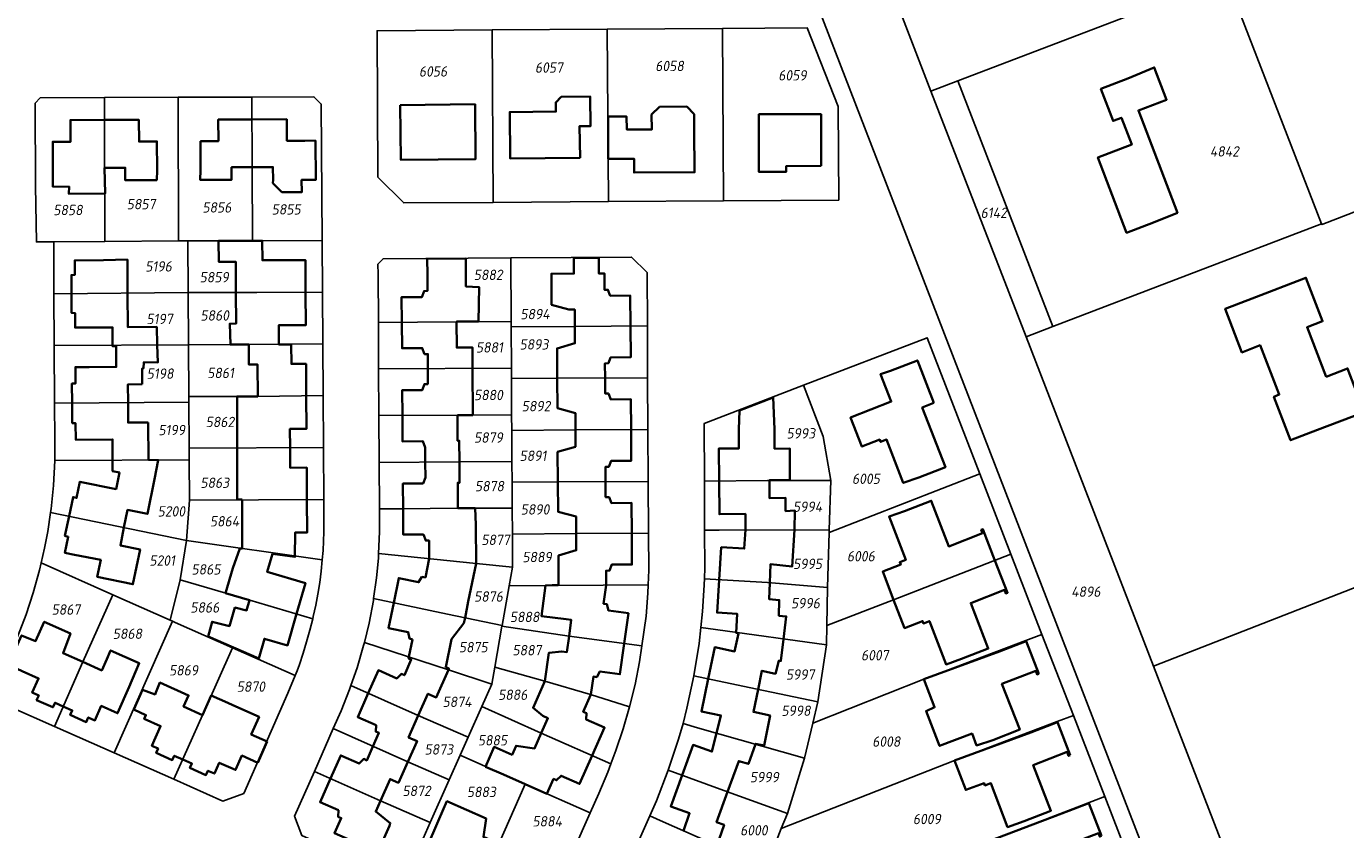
# Model space of a CAD drawing. Extents: x 177930 to 190767, y 381068 to 392034.
# Tile 248 of 256: x 184577 to 184806, y 386471 to 386611. Entities that reach past the tile are written whole.
import ezdxf
from ezdxf.enums import TextEntityAlignment as Align

# ---------------------------------------------------------------- set-up
doc = ezdxf.new("R2010")
doc.units = 0
for name, color, linetype, lineweight in [('B-XX-KG-GRENS_PERCEEL-GV', 150, 'Continuous', 25), ('B-XX-KG-GRENS_PERCEEL-S', 150, 'Continuous', 25), ('B-XX-OG-BEBOUWING-G', 7, 'Continuous', 35)]:
    doc.layers.add(name, color=color, linetype=linetype, lineweight=lineweight)
doc.styles.add('NLCS-ISO', font='NLCS-ISO.ttf', dxfattribs={"height": 1.8})

# ---------------------------------------------------------------- blocks, each defined once
blk = doc.blocks.new('SKG-PERCEELNUMMER-SO')
at = {"layer": 'DefPoints'}
blk.add_point((0, 0), dxfattribs=at)
at = {"style": 'NLCS-ISO', "oblique": 10, "flags": 1}
blk.add_attdef('GEMEENTECODE', text='', height=1.8, dxfattribs=at).set_placement((-0.5, 2.55), align=Align.MIDDLE_RIGHT)
blk.add_attdef('SECTIE', text='', height=1.8, dxfattribs=at).set_placement((0.5, 2.5), align=Align.MIDDLE_LEFT)
at = {"style": 'NLCS-ISO', "oblique": 10}
blk.add_attdef('PERCEELNUMMER', text='', height=1.8, dxfattribs=at).set_placement((0, 0), align=Align.MIDDLE_CENTER)

msp = doc.modelspace()

# ---------------------------------------------------------------- linework, layer by layer
at = {"layer": 'B-XX-KG-GRENS_PERCEEL-GV'}
for points in [[(184865.277, 386535.751), (184865.32, 386535.641), (184975.152, 386578.486), (184931.153, 386691.862), (184728.511, 386612.805), (184733.741, 386599.289), (184738.402, 386601.069), (184785.113, 386618.905), (184801.615, 386576.22), (184801.661, 386576.102), (184801.835, 386576.17), (184829.487, 386586.897), (184831.192, 386582.793), (184844.855, 386588.1)], [(184733.741, 386599.289), (184728.511, 386612.805), (184726.212, 386618.745), (184712.522, 386618.097), (184799.646, 386392.743), (184803.775, 386382.069), (184817.328, 386383.28), (184817.163, 386383.706), (184814.208, 386391.343), (184772.397, 386499.393), (184750.259, 386556.604)], [(184801.615, 386576.22), (184785.113, 386618.905), (184738.402, 386601.069), (184754.906, 386558.38)], [(184637.636, 386584.317), (184637.492, 386609.777), (184657.492, 386609.909), (184677.491, 386610.041), (184697.511, 386610.173), (184712.247, 386610.27), (184717.591, 386596.597), (184717.72, 386580.351), (184697.681, 386580.223), (184677.701, 386580.095), (184657.692, 386579.966), (184642.142, 386579.867)], [(184657.692, 386579.966), (184657.492, 386609.909), (184637.492, 386609.777), (184637.636, 386584.317), (184642.142, 386579.867)], [(184677.491, 386610.041), (184657.492, 386609.909), (184657.692, 386579.966), (184677.701, 386580.095)], [(184697.511, 386610.173), (184677.491, 386610.041), (184677.701, 386580.095), (184697.681, 386580.223)], [(184697.511, 386610.173), (184697.681, 386580.223), (184717.72, 386580.351), (184717.591, 386596.597), (184712.247, 386610.27)], [(184754.906, 386558.38), (184738.402, 386601.069), (184733.741, 386599.289), (184750.259, 386556.604)], [(184590.191, 386573.165), (184590.12, 386598.165), (184578.967, 386598.124), (184578.091, 386597.171), (184578.156, 386582.748), (184578.32, 386573.077), (184581.31, 386573.099)], [(184602.945, 386598.213), (184590.12, 386598.165), (184590.191, 386573.165), (184602.999, 386573.26)], [(184604.62, 386573.272), (184615.849, 386573.293), (184615.822, 386586.068), (184615.759, 386598.261), (184602.945, 386598.213), (184602.999, 386573.26)], [(184615.759, 386598.261), (184615.822, 386586.068), (184615.849, 386573.293), (184627.951, 386573.315), (184627.803, 386597.045), (184626.518, 386598.301)], [(184865.277, 386535.751), (184844.855, 386588.1), (184831.192, 386582.793), (184829.487, 386586.897), (184801.835, 386576.17), (184801.661, 386576.102), (184801.615, 386576.22), (184754.906, 386558.38), (184750.259, 386556.604), (184772.397, 386499.393), (184865.32, 386535.641)], [(184990.174, 386539.776), (184975.152, 386578.486), (184865.32, 386535.641), (184772.397, 386499.393), (184814.208, 386391.343), (185017.004, 386470.456)], [(184604.62, 386573.272), (184602.999, 386573.26), (184590.191, 386573.165), (184581.31, 386573.099), (184581.357, 386564.097), (184604.674, 386564.274)], [(184604.674, 386564.274), (184616.619, 386564.273), (184628.007, 386564.357), (184627.951, 386573.315), (184615.849, 386573.293), (184604.62, 386573.272)], [(184637.666, 386567.458), (184637.72, 386559.084), (184651.311, 386559.185), (184660.776, 386559.235), (184660.714, 386570.32), (184638.556, 386570.174), (184637.655, 386569.208)], [(184660.714, 386570.32), (184660.776, 386559.235), (184660.784, 386558.331), (184671.86, 386558.395), (184684.456, 386558.502), (184684.399, 386567.787), (184681.714, 386570.458)], [(184581.404, 386555.097), (184604.728, 386555.237), (184604.674, 386564.274), (184581.357, 386564.097)], [(184628.007, 386564.357), (184616.619, 386564.273), (184604.674, 386564.274), (184604.728, 386555.237), (184614.187, 386555.262), (184628.063, 386555.365)], [(184637.72, 386559.084), (184637.772, 386551.019), (184660.828, 386551.134), (184660.784, 386558.331), (184660.776, 386559.235), (184651.311, 386559.185)], [(184660.828, 386551.134), (184660.838, 386549.342), (184668.814, 386549.409), (184684.512, 386549.474), (184684.456, 386558.502), (184671.86, 386558.395), (184660.784, 386558.331)], [(184581.404, 386555.097), (184581.457, 386545.079), (184604.788, 386545.24), (184604.782, 386546.232), (184604.728, 386555.237)], [(184604.728, 386555.237), (184604.782, 386546.232), (184616.756, 386546.258), (184628.119, 386546.384), (184628.063, 386555.365), (184614.187, 386555.262)], [(184716.04, 386522.613), (184742.227, 386532.778), (184733.049, 386556.45), (184711.61, 386548.192), (184715.033, 386539.306), (184716.355, 386531.656), (184716.052, 386523.063)], [(184660.838, 386549.342), (184660.828, 386551.134), (184637.772, 386551.019), (184637.824, 386542.905), (184651.444, 386542.982), (184660.88, 386543.041)], [(184660.88, 386543.041), (184660.895, 386540.329), (184671.96, 386540.423), (184684.568, 386540.505), (184684.512, 386549.474), (184668.814, 386549.409), (184660.838, 386549.342)], [(184694.366, 386531.534), (184705.354, 386531.616), (184716.355, 386531.656), (184715.033, 386539.306), (184711.61, 386548.192), (184694.318, 386541.539)], [(184628.119, 386546.384), (184616.756, 386546.258), (184604.782, 386546.232), (184604.788, 386545.24), (184604.836, 386537.233), (184628.175, 386537.368)], [(184581.51, 386535.135), (184604.848, 386535.223), (184604.836, 386537.233), (184604.788, 386545.24), (184581.457, 386545.079), (184581.49, 386538.814)], [(184637.824, 386542.905), (184637.876, 386534.776), (184651.8, 386534.903), (184660.93, 386534.945), (184660.895, 386540.329), (184660.88, 386543.041), (184651.444, 386542.982)], [(184684.624, 386531.47), (184684.568, 386540.505), (184671.96, 386540.423), (184660.895, 386540.329), (184660.93, 386534.945), (184660.958, 386531.338), (184668.911, 386531.417)], [(184604.89, 386528.235), (184616.868, 386528.287), (184628.231, 386528.369), (184628.175, 386537.368), (184604.836, 386537.233), (184604.848, 386535.223)], [(184581.51, 386535.135), (184581.267, 386530.745), (184580.871, 386526.724), (184580.781, 386526.108), (184604.366, 386521.195), (184604.89, 386528.235), (184604.848, 386535.223)], [(184637.876, 386534.776), (184637.928, 386526.721), (184641.936, 386526.73), (184651.553, 386526.808), (184660.987, 386526.824), (184660.958, 386531.338), (184660.93, 386534.945), (184651.8, 386534.903)], [(184716.04, 386522.613), (184715.779, 386513.047), (184715.657, 386506.476), (184727.256, 386510.891), (184747.626, 386518.847), (184742.227, 386532.778)], [(184660.958, 386531.338), (184660.987, 386526.824), (184661.024, 386522.332), (184672.081, 386522.456), (184684.68, 386522.495), (184684.624, 386531.47), (184668.911, 386531.417)], [(184716.355, 386531.656), (184705.354, 386531.616), (184694.366, 386531.534), (184694.406, 386523.037), (184696.926, 386523.04), (184716.052, 386523.063)], [(184604.89, 386528.235), (184604.366, 386521.195), (184627.981, 386517.876), (184628.112, 386519.489), (184628.207, 386521.105), (184628.266, 386522.722), (184628.231, 386528.369), (184616.868, 386528.287)], [(184604.366, 386521.195), (184580.781, 386526.108), (184580.295, 386522.772), (184579.713, 386519.879), (184579.132, 386517.31), (184591.558, 386511.807), (184601.532, 386507.389), (184603.264, 386514.359)], [(184637.928, 386526.721), (184637.924, 386522.738), (184637.754, 386518.952), (184654.721, 386517.239), (184661.051, 386516.571), (184661.024, 386522.332), (184660.987, 386526.824), (184651.553, 386526.808), (184641.936, 386526.73)], [(184716.052, 386523.063), (184696.926, 386523.04), (184694.406, 386523.037), (184694.437, 386516.527), (184694.367, 386514.57), (184705.355, 386513.897), (184715.779, 386513.047), (184716.04, 386522.613)], [(184626.321, 386507.626), (184626.411, 386508.013), (184626.848, 386509.961), (184627.221, 386511.923), (184627.527, 386513.897), (184627.767, 386515.879), (184627.981, 386517.876), (184604.366, 386521.195), (184603.264, 386514.359), (184615.369, 386510.825)], [(184661.024, 386522.332), (184661.051, 386516.571), (184660.464, 386513.327), (184668.937, 386513.412), (184684.613, 386513.53), (184684.72, 386516.08), (184684.68, 386522.495), (184672.081, 386522.456)], [(184637.736, 386518.173), (184637.393, 386514.756), (184636.902, 386511.123), (184649.723, 386508.44), (184659.228, 386506.462), (184660.464, 386513.327), (184661.051, 386516.571), (184654.721, 386517.239), (184637.754, 386518.952), (184637.745, 386518.741)], [(184715.593, 386503.067), (184714.072, 386493.205), (184713.199, 386489.466), (184732.515, 386497.141), (184750.222, 386503.843), (184753.027, 386504.913), (184747.626, 386518.847), (184727.256, 386510.891), (184715.657, 386506.476)], [(184581.425, 386488.929), (184586.348, 386500.128), (184591.558, 386511.807), (184579.132, 386517.31), (184578.818, 386516.088), (184577.728, 386512.121), (184576.504, 386508.342), (184575.447, 386505.527), (184574.319, 386502.74), (184573.12, 386499.983), (184571.851, 386497.257), (184573.85, 386492.288)], [(184623.993, 386499.671), (184624.654, 386501.636), (184625.263, 386503.617), (184625.819, 386505.615), (184626.321, 386507.626), (184615.369, 386510.825), (184603.264, 386514.359), (184601.532, 386507.389), (184601.96, 386507.194), (184602.417, 386506.991), (184612.373, 386502.568), (184623.277, 386497.737), (184623.595, 386498.576)], [(184660.464, 386513.327), (184659.228, 386506.462), (184659.2, 386506.307), (184670.869, 386504.627), (184683.509, 386502.938), (184684.244, 386508.078), (184684.552, 386512.075), (184684.613, 386513.53), (184668.937, 386513.412)], [(184715.779, 386513.047), (184705.355, 386513.897), (184694.367, 386514.57), (184694.294, 386512.515), (184694.049, 386508.91), (184693.766, 386506.093), (184696.322, 386505.739), (184715.593, 386503.067), (184715.657, 386506.476)], [(184591.79, 386484.334), (184601.96, 386507.194), (184601.532, 386507.389), (184591.558, 386511.807), (184586.348, 386500.128), (184581.425, 386488.929)], [(184657.939, 386499.222), (184659.2, 386506.307), (184659.228, 386506.462), (184649.723, 386508.44), (184636.902, 386511.123), (184636.856, 386510.78), (184636.102, 386506.845), (184635.29, 386503.487), (184649.886, 386498.776), (184657.41, 386496.249)], [(184612.373, 386502.568), (184602.417, 386506.991), (184601.96, 386507.194), (184591.79, 386484.334), (184602.186, 386479.733), (184607.173, 386490.89)], [(184683.509, 386502.938), (184670.869, 386504.627), (184659.2, 386506.307), (184657.939, 386499.222), (184666.644, 386496.765), (184674.599, 386494.472), (184681.356, 386492.346), (184682.315, 386496.225), (184683.113, 386500.163)], [(184715.593, 386503.067), (184696.322, 386505.739), (184693.766, 386506.093), (184693.436, 386503.325), (184692.542, 386497.687), (184703.277, 386495.441), (184714.072, 386493.205)], [(184753.027, 386504.913), (184750.222, 386503.843), (184732.515, 386497.141), (184713.199, 386489.466), (184711.784, 386483.41), (184708.782, 386473.813), (184707.722, 386471.178), (184737.838, 386483.019), (184755.671, 386489.762), (184758.477, 386490.833)], [(184612.373, 386502.568), (184607.173, 386490.89), (184602.186, 386479.733), (184610.717, 386475.958), (184614.329, 386477.292), (184622.019, 386494.712), (184623.277, 386497.737)], [(184635.29, 386503.487), (184635.162, 386502.957), (184634.024, 386499.122), (184632.965, 386496.003), (184644.646, 386490.799), (184653.315, 386487.037), (184655.671, 386492.356), (184657.41, 386496.249), (184649.886, 386498.776)], [(184657.41, 386496.249), (184655.671, 386492.356), (184666.03, 386487.755), (184678.124, 386482.439), (184678.975, 386484.71), (184680.254, 386488.501), (184681.356, 386492.346), (184674.599, 386494.472), (184666.644, 386496.765), (184657.939, 386499.222)], [(184714.072, 386493.205), (184703.277, 386495.441), (184692.542, 386497.687), (184691.336, 386492.115), (184690.653, 386489.403), (184693.183, 386488.685), (184711.784, 386483.41), (184713.199, 386489.466)], [(184629.894, 386488.539), (184642.829, 386482.752), (184650.035, 386479.631), (184651.926, 386483.901), (184653.315, 386487.037), (184644.646, 386490.799), (184632.965, 386496.003), (184632.735, 386495.325), (184631.245, 386491.6)], [(184655.671, 386492.356), (184653.315, 386487.037), (184651.926, 386483.901), (184659.441, 386480.558), (184663.22, 386478.892), (184674.521, 386473.911), (184676.006, 386477.262), (184677.567, 386480.954), (184678.124, 386482.439), (184666.03, 386487.755)], [(184758.477, 386490.833), (184755.671, 386489.762), (184737.838, 386483.019), (184707.722, 386471.178), (184706.524, 386468.198), (184714.443, 386464.694), (184718.982, 386462.686), (184723.61, 386464.47), (184730.175, 386467.025), (184734.094, 386465.3), (184743.506, 386468.886), (184763.922, 386476.756)], [(184626.615, 386481.109), (184638.086, 386475.984), (184646.751, 386472.216), (184650.035, 386479.631), (184642.829, 386482.752), (184629.894, 386488.539)], [(184708.782, 386473.813), (184711.784, 386483.41), (184693.183, 386488.685), (184690.653, 386489.403), (184689.879, 386486.713), (184688.094, 386481.296), (184698.391, 386477.552)], [(184646.751, 386472.216), (184642.248, 386462.048), (184653.556, 386457.035), (184658.646, 386468.536), (184663.22, 386478.892), (184659.441, 386480.558), (184651.926, 386483.901), (184650.035, 386479.631)], [(184623.173, 386473.31), (184624.43, 386469.949), (184642.248, 386462.048), (184646.751, 386472.216), (184638.086, 386475.984), (184626.615, 386481.109)], [(184708.782, 386473.813), (184698.391, 386477.552), (184688.094, 386481.296), (184686.058, 386475.98), (184684.915, 386473.372), (184687.183, 386472.369), (184704.917, 386464.524), (184706.524, 386468.198), (184707.722, 386471.178)], [(184653.556, 386457.035), (184664.001, 386452.404), (184665.186, 386452.881), (184674.521, 386473.911), (184663.22, 386478.892), (184658.646, 386468.536)], [(184763.922, 386476.756), (184743.506, 386468.886), (184734.094, 386465.3), (184735.029, 386462.851), (184737.723, 386455.846), (184740.204, 386449.436), (184770.018, 386460.982)], [(184704.917, 386464.524), (184687.183, 386472.369), (184684.915, 386473.372), (184681.268, 386465.139), (184691.326, 386460.707), (184698.547, 386457.466), (184699.352, 386459.307), (184702.109, 386458.101)]]:
    msp.add_lwpolyline(points, close=True, dxfattribs=at)
for points in [[(184799.646, 386392.743), (184712.522, 386618.097)], [(184576.504, 386508.342), (184577.728, 386512.121), (184578.818, 386516.088), (184579.132, 386517.31), (184579.713, 386519.879), (184580.295, 386522.772), (184580.781, 386526.108), (184580.871, 386526.724), (184581.267, 386530.745), (184581.51, 386535.135), (184581.49, 386538.814), (184581.457, 386545.079), (184581.404, 386555.097), (184581.357, 386564.097), (184581.31, 386573.099), (184578.32, 386573.077), (184578.156, 386582.748), (184578.091, 386597.171), (184578.967, 386598.124), (184590.12, 386598.165), (184602.945, 386598.213), (184615.759, 386598.261), (184626.518, 386598.301), (184627.803, 386597.045), (184627.951, 386573.315), (184628.007, 386564.357), (184628.063, 386555.365), (184628.119, 386546.384), (184628.175, 386537.368), (184628.231, 386528.369), (184628.266, 386522.722), (184628.207, 386521.105), (184628.112, 386519.489), (184627.981, 386517.876), (184627.767, 386515.879), (184627.527, 386513.897), (184627.221, 386511.923), (184626.848, 386509.961), (184626.411, 386508.013), (184626.321, 386507.626), (184625.819, 386505.615), (184625.263, 386503.617), (184624.654, 386501.636), (184623.993, 386499.671), (184623.595, 386498.576), (184623.277, 386497.737), (184622.019, 386494.712), (184614.329, 386477.292), (184610.717, 386475.958), (184602.186, 386479.733), (184591.79, 386484.334), (184581.425, 386488.929), (184573.85, 386492.288)], [(184624.43, 386469.949), (184623.173, 386473.31), (184626.615, 386481.109), (184629.894, 386488.539), (184631.245, 386491.6), (184632.735, 386495.325), (184632.965, 386496.003), (184634.024, 386499.122), (184635.162, 386502.957), (184635.29, 386503.487), (184636.102, 386506.845), (184636.856, 386510.78), (184636.902, 386511.123), (184637.393, 386514.756), (184637.736, 386518.173), (184637.745, 386518.741), (184637.754, 386518.952), (184637.924, 386522.738), (184637.928, 386526.721), (184637.876, 386534.776), (184637.824, 386542.905), (184637.772, 386551.019), (184637.72, 386559.084), (184637.666, 386567.458), (184637.655, 386569.208), (184638.556, 386570.174), (184660.714, 386570.32), (184681.714, 386570.458), (184684.399, 386567.787), (184684.456, 386558.502), (184684.512, 386549.474), (184684.568, 386540.505), (184684.624, 386531.47), (184684.68, 386522.495), (184684.72, 386516.08), (184684.613, 386513.53), (184684.552, 386512.075), (184684.244, 386508.078), (184683.509, 386502.938), (184683.113, 386500.163), (184682.315, 386496.225), (184681.356, 386492.346), (184680.254, 386488.501), (184678.975, 386484.71), (184678.124, 386482.439), (184677.567, 386480.954), (184676.006, 386477.262), (184674.521, 386473.911), (184665.186, 386452.881)], [(184681.268, 386465.139), (184684.915, 386473.372), (184686.058, 386475.98), (184688.094, 386481.296), (184689.879, 386486.713), (184690.653, 386489.403), (184691.336, 386492.115), (184692.542, 386497.687), (184693.436, 386503.325), (184693.766, 386506.093), (184694.049, 386508.91), (184694.294, 386512.515), (184694.367, 386514.57), (184694.437, 386516.527), (184694.406, 386523.037), (184694.366, 386531.534), (184694.318, 386541.539), (184711.61, 386548.192), (184733.049, 386556.45), (184742.227, 386532.778), (184747.626, 386518.847), (184753.027, 386504.913), (184758.477, 386490.833), (184763.922, 386476.756), (184770.018, 386460.982)]]:
    msp.add_lwpolyline(points, dxfattribs=at)
at = {"layer": 'B-XX-OG-BEBOUWING-G'}
for points in [[(184772.401, 386576.466), (184776.556, 386578.155), (184769.769, 386595.926), (184774.663, 386597.795), (184772.524, 386603.395), (184767.939, 386601.463), (184763.263, 386599.683), (184765.38, 386594.117), (184766.843, 386594.674), (184768.618, 386590.011), (184762.732, 386587.772), (184767.713, 386574.681)], [(184672.757, 386587.683), (184672.689, 386593.202), (184674.602, 386593.225), (184674.538, 386598.333), (184669.498, 386598.271), (184668.541, 386597.315), (184668.56, 386595.745), (184660.548, 386595.646), (184660.648, 386587.553)], [(184641.517, 386596.871), (184641.619, 386587.35), (184654.628, 386587.489), (184654.526, 386597.01)], [(184692.565, 386595.287), (184691.309, 386596.597), (184686.573, 386596.555), (184685.187, 386595.224), (184685.255, 386592.639), (184680.896, 386592.616), (184680.853, 386594.864), (184677.657, 386594.853), (184677.644, 386592.598), (184677.673, 386587.505), (184682.153, 386587.529), (184682.166, 386585.129), (184692.656, 386585.186), (184692.615, 386592.679)], [(184714.645, 386586.28), (184714.633, 386595.28), (184703.833, 386595.266), (184703.846, 386585.246), (184708.586, 386585.272), (184708.585, 386586.272)], [(184802.388, 386549.673), (184799.089, 386558.259), (184801.796, 386559.299), (184798.885, 386566.864), (184789.53, 386563.266), (184784.86, 386561.478), (184787.764, 386553.897), (184790.93, 386555.132), (184794.242, 386546.564), (184793.329, 386546.196), (184796.226, 386538.627), (184800.896, 386540.415), (184809.024, 386543.536), (184806.121, 386551.107)], [(184734.261, 386545.106), (184731.38, 386552.505), (184726.721, 386550.691), (184724.984, 386550.135), (184726.837, 386545.36), (184719.765, 386542.612), (184721.728, 386537.544), (184724.83, 386538.746), (184724.989, 386538.336), (184726.023, 386538.736), (184728.932, 386531.228), (184731.601, 386532.138), (184736.261, 386533.952), (184732.226, 386544.314)], [(184752.477, 386498.066), (184750.29, 386503.747), (184745.623, 386501.95), (184732.515, 386497.141), (184734.372, 386492.236), (184732.884, 386491.594), (184735.247, 386485.53), (184740.895, 386487.677), (184741.669, 386485.632), (184744.497, 386486.55), (184749.158, 386488.36), (184746.076, 386496.293), (184751.945, 386498.557), (184752.178, 386497.95)], [(184757.945, 386483.913), (184755.73, 386489.676), (184751.063, 386487.881), (184737.838, 386483.019), (184739.783, 386477.876), (184742.96, 386479.077), (184743.118, 386478.661), (184744.167, 386479.058), (184747.052, 386471.427), (184749.925, 386472.475), (184754.588, 386474.28), (184751.519, 386482.207), (184757.384, 386484.48), (184757.646, 386483.798)], [(184763.361, 386469.883), (184761.167, 386475.576), (184756.502, 386473.778), (184743.506, 386468.886), (184745.469, 386463.797), (184748.606, 386465.007), (184748.764, 386464.596), (184749.801, 386464.996), (184750.956, 386462.016), (184752.762, 386457.353), (184760.035, 386460.171), (184756.96, 386468.111), (184762.828, 386470.374), (184763.062, 386469.768)]]:
    msp.add_lwpolyline(points, close=True, dxfattribs=at)
for points in [[(184590.131, 386594.271), (184584.224, 386594.25), (184584.233, 386590.501), (184581.15, 386590.485), (184581.185, 386582.68), (184583.975, 386582.692), (184583.964, 386581.429), (184590.23, 386581.489), (184590.155, 386585.952)], [(184590.155, 386585.952), (184593.736, 386585.969), (184593.747, 386583.811), (184599.221, 386583.838), (184599.262, 386585.544), (184599.244, 386590.544), (184596.144, 386590.533), (184596.131, 386594.293), (184590.131, 386594.271)], [(184615.779, 386594.375), (184609.901, 386594.341), (184609.918, 386590.593), (184606.818, 386590.583), (184606.833, 386585.583), (184606.78, 386583.874), (184612.231, 386583.897), (184612.222, 386586.053), (184615.822, 386586.068)], [(184615.822, 386586.068), (184619.411, 386586.083), (184619.42, 386583.857), (184619.403, 386583.298), (184620.971, 386581.739), (184624.403, 386581.709), (184624.375, 386583.871), (184626.875, 386583.877), (184626.789, 386590.698), (184624.926, 386590.674), (184621.82, 386590.653), (184621.804, 386594.409), (184615.779, 386594.375)], [(184625.082, 386564.335), (184625.051, 386569.932), (184620.051, 386569.904), (184617.572, 386569.919), (184617.551, 386573.296), (184609.969, 386573.282), (184609.981, 386569.634), (184612.943, 386569.643), (184612.97, 386564.273)], [(184594.154, 386564.194), (184594.12, 386570.01), (184589.969, 386569.899), (184584.969, 386569.89), (184584.974, 386567.347), (184584.381, 386567.342), (184584.397, 386564.12)], [(184646.212, 386570.145), (184646.232, 386567.435), (184646.253, 386564.563), (184645.679, 386564.549), (184645.275, 386563.519), (184641.765, 386563.5), (184641.801, 386559.114)], [(184652.941, 386570.191), (184646.212, 386570.145)], [(184651.311, 386559.185), (184651.311, 386559.246), (184655.131, 386559.264), (184655.222, 386565.249), (184652.946, 386565.347), (184652.941, 386567.454), (184652.941, 386570.191)], [(184671.68, 386570.319), (184671.704, 386567.591), (184667.791, 386567.572), (184667.815, 386562.572), (184667.816, 386562.168), (184670.836, 386561.331), (184671.836, 386561.345), (184671.86, 386558.395)], [(184676.046, 386570.349), (184671.68, 386570.319)], [(184681.533, 386558.477), (184681.5, 386563.757), (184677.999, 386563.735), (184677.601, 386564.767), (184677.015, 386564.746), (184677.001, 386567.616), (184676.028, 386567.611), (184676.046, 386570.349)], [(184584.397, 386564.12), (184584.414, 386560.747), (184585.025, 386560.731), (184585.028, 386558.209), (184590.027, 386558.214), (184591.528, 386558.246), (184591.541, 386555.158)], [(184599.297, 386555.204), (184599.207, 386558.326), (184594.189, 386558.304), (184594.154, 386564.194)], [(184612.97, 386564.273), (184612.996, 386558.907), (184611.893, 386558.875), (184612.011, 386555.268), (184614.187, 386555.262), (184615.187, 386555.27)], [(184620.432, 386555.308), (184620.414, 386558.599), (184625.114, 386558.625), (184625.082, 386564.335)], [(184641.801, 386559.114), (184641.837, 386554.612), (184645.336, 386554.64), (184645.745, 386553.603), (184646.325, 386553.608), (184646.319, 386551.062)], [(184654.079, 386551.101), (184654.055, 386554.762), (184651.345, 386554.744), (184651.311, 386559.185)], [(184671.86, 386558.395), (184671.884, 386555.48), (184668.781, 386554.599), (184668.814, 386549.409)], [(184677.107, 386549.443), (184677.099, 386551.993), (184677.686, 386551.997), (184678.066, 386553.032), (184681.567, 386553.054), (184681.533, 386558.477)], [(184591.541, 386555.158), (184591.542, 386554.972), (184592.168, 386554.976), (184592.183, 386551.378), (184587.483, 386551.358), (184585.083, 386551.348), (184585.085, 386548.49), (184584.487, 386548.492), (184584.505, 386545.1)], [(184596.674, 386548.366), (184596.682, 386551.109), (184596.896, 386551.121), (184596.957, 386552.183), (184599.385, 386552.129), (184599.297, 386555.204)], [(184615.187, 386555.27), (184615.214, 386551.809), (184616.714, 386551.82), (184616.756, 386546.258)], [(184625.2, 386546.352), (184625.163, 386551.9), (184622.625, 386551.882), (184622.588, 386555.25), (184620.432, 386555.249), (184620.432, 386555.308)], [(184646.319, 386551.062), (184646.312, 386548.4), (184645.732, 386548.394), (184645.344, 386547.349), (184641.844, 386547.311), (184641.892, 386542.928)], [(184651.444, 386542.982), (184654.131, 386542.999), (184654.079, 386551.101)], [(184594.23, 386545.167), (184594.215, 386548.343), (184596.674, 386548.366)], [(184668.814, 386549.409), (184668.846, 386544.227), (184671.948, 386543.353), (184671.96, 386540.423)], [(184681.636, 386540.486), (184681.612, 386545.761), (184678.109, 386545.732), (184677.696, 386546.764), (184677.116, 386546.764), (184677.107, 386549.443)], [(184616.756, 386546.258), (184613.172, 386546.26), (184613.167, 386537.306)], [(184622.371, 386537.334), (184622.351, 386540.598), (184625.239, 386540.618), (184625.2, 386546.352)], [(184706.338, 386546.081), (184700.488, 386543.829)], [(184705.681, 386531.617), (184705.682, 386531.694), (184709.216, 386531.701), (184709.208, 386537.209), (184706.565, 386537.152), (184706.538, 386540.552), (184706.338, 386546.081)], [(184584.505, 386545.1), (184584.524, 386541.607), (184585.127, 386541.597), (184585.145, 386538.731), (184591.533, 386538.784), (184591.541, 386535.173)], [(184597.736, 386541.711), (184594.247, 386541.695), (184594.23, 386545.167)], [(184700.488, 386543.829), (184700.345, 386540.503), (184700.366, 386537.22), (184696.851, 386537.19), (184696.908, 386531.553)], [(184597.767, 386535.232), (184597.736, 386541.711)], [(184641.892, 386542.928), (184641.942, 386538.415), (184645.453, 386538.454), (184645.853, 386537.394), (184645.88, 386534.839)], [(184651.8, 386534.903), (184651.777, 386538.553), (184651.477, 386538.551), (184651.444, 386542.982)], [(184671.96, 386540.423), (184671.972, 386537.499), (184668.875, 386536.607), (184668.911, 386531.417)], [(184677.193, 386531.445), (184677.176, 386534.004), (184677.766, 386534.006), (184678.161, 386535.048), (184681.661, 386535.064), (184681.636, 386540.486)], [(184613.167, 386537.306), (184613.164, 386533.839), (184613.162, 386528.364), (184614.051, 386528.359)], [(184625.316, 386528.348), (184625.282, 386533.888), (184622.392, 386533.87), (184622.371, 386537.334)], [(184591.541, 386535.173), (184591.541, 386535.124), (184591.545, 386533.28), (184592.743, 386533.034), (184592.149, 386530.137), (184585.858, 386531.435), (184585.273, 386528.627), (184584.685, 386528.762), (184583.988, 386525.44)], [(184593.524, 386523.453), (184594.16, 386526.534), (184597.6, 386525.823), (184598.845, 386531.853), (184599.485, 386535.201), (184597.767, 386535.232)], [(184645.88, 386534.839), (184645.885, 386532.179), (184645.492, 386531.137), (184641.992, 386531.116), (184642.018, 386526.731)], [(184651.553, 386526.808), (184651.523, 386531.258), (184651.823, 386531.26), (184651.8, 386534.903)], [(184668.911, 386531.417), (184668.948, 386526.21), (184672.069, 386525.386), (184672.081, 386522.456)], [(184681.744, 386522.486), (184681.708, 386527.754), (184678.207, 386527.729), (184677.8, 386528.766), (184677.21, 386528.762), (184677.193, 386531.445)], [(184696.908, 386531.553), (184696.966, 386525.778), (184701.486, 386525.827), (184701.492, 386523.045)], [(184710.008, 386523.055), (184710.109, 386526.404), (184708.466, 386526.326), (184708.434, 386528.632), (184705.659, 386528.601), (184705.681, 386531.617)], [(184614.051, 386528.359), (184614.039, 386522.685), (184614.033, 386519.851)], [(184619.346, 386518.909), (184623.218, 386518.365), (184623.242, 386522.605), (184625.352, 386522.623), (184625.316, 386528.348)], [(184744.86, 386517.767), (184742.76, 386523.186), (184742.461, 386523.071), (184742.696, 386522.464), (184736.829, 386520.2), (184733.779, 386528.129), (184729.112, 386526.334), (184726.449, 386525.362), (184729.358, 386517.835), (184728.324, 386517.435), (184728.479, 386517.034), (184725.349, 386515.825), (184727.256, 386510.891)], [(184583.988, 386525.44), (184583.27, 386522.016), (184583.853, 386521.88), (184583.274, 386519.087), (184584.897, 386518.75), (184589.49, 386517.84), (184588.89, 386514.91), (184595.07, 386513.62), (184596.319, 386519.669), (184592.889, 386520.377), (184593.524, 386523.453)], [(184642.018, 386526.731), (184642.044, 386522.233), (184645.549, 386522.253), (184645.951, 386521.207), (184646.53, 386521.209), (184646.547, 386518.064)], [(184654.667, 386523.946), (184654.567, 386526.814), (184651.553, 386526.808)], [(184654.721, 386517.239), (184654.667, 386523.946)], [(184701.492, 386523.045), (184701.286, 386519.8), (184697.294, 386520.053), (184696.939, 386514.412)], [(184705.716, 386513.868), (184705.845, 386517.084), (184709.62, 386516.695), (184710.008, 386523.055)], [(184672.081, 386522.456), (184672.093, 386519.53), (184669.003, 386518.607), (184669.024, 386513.525)], [(184677.298, 386513.475), (184677.3, 386515.974), (184677.889, 386515.978), (184678.282, 386517.021), (184681.782, 386517.046), (184681.744, 386522.486)], [(184614.033, 386519.851), (184613.667, 386519.839), (184612.456, 386516.387), (184611.188, 386512.046), (184615.322, 386510.839)], [(184623.494, 386508.452), (184625.054, 386513.825), (184618.428, 386515.75), (184619.346, 386518.909)], [(184646.547, 386518.064), (184645.889, 386514.811), (184645.297, 386514.896), (184644.707, 386513.977), (184641.267, 386514.692), (184640.391, 386510.393)], [(184652.803, 386507.763), (184653.339, 386510.635), (184654.721, 386517.239)], [(184727.256, 386510.891), (184729.14, 386506.015), (184732.27, 386507.224), (184732.428, 386506.815), (184733.462, 386507.214), (184736.368, 386499.696), (184739.034, 386500.634), (184743.701, 386502.431), (184740.652, 386510.352), (184746.499, 386512.622), (184746.736, 386512.019), (184747.042, 386512.134), (184744.86, 386517.767)], [(184669.024, 386513.525), (184666.78, 386513.428), (184666.057, 386508.088), (184670.325, 386507.556), (184671.246, 386507.432), (184670.869, 386504.627)], [(184696.939, 386514.412), (184696.58, 386508.693), (184700.083, 386508.472), (184699.875, 386505.179), (184700.275, 386505.087)], [(184708.12, 386504.103), (184708.598, 386508.033), (184707.327, 386508.158), (184707.372, 386510.874), (184705.603, 386511.03), (184705.716, 386513.868)], [(184680.432, 386503.349), (184681.156, 386508.578), (184677.689, 386509.058), (184677.436, 386510.143), (184676.851, 386510.224), (184677.298, 386513.475)], [(184615.322, 386510.839), (184614.833, 386509.073), (184612.806, 386509.559), (184611.837, 386506.354), (184608.835, 386507.107), (184608.128, 386504.558), (184616.943, 386500.737), (184617.933, 386504.147), (184621.909, 386502.993), (184623.494, 386508.452)], [(184640.391, 386510.393), (184639.491, 386505.977), (184642.903, 386505.274), (184643.107, 386504.187), (184643.643, 386504.035), (184643.018, 386500.993)], [(184586.348, 386500.128), (184582.93, 386501.643), (184584.227, 386505.08), (184579.658, 386507.111), (184578.16, 386503.732), (184575.74, 386504.715), (184573.465, 386499.611), (184575.85, 386498.522), (184578.683, 386497.262), (184577.585, 386494.795), (184578.7, 386494.299), (184578.347, 386493.506), (184581.187, 386492.247), (184581.538, 386493.037), (184582.954, 386492.407)], [(184649.886, 386498.776), (184649.966, 386498.959), (184649.419, 386499.202), (184650.427, 386504.052), (184652.55, 386506.842), (184652.803, 386507.763)], [(184670.869, 386504.627), (184670.495, 386501.84), (184669.576, 386501.963), (184667.341, 386501.699), (184666.644, 386496.765)], [(184700.275, 386505.087), (184699.606, 386501.947), (184696.169, 386502.661), (184695.025, 386497.168)], [(184582.954, 386492.407), (184584.531, 386491.706), (184584.182, 386490.919), (184586.963, 386489.686), (184587.311, 386490.469), (184588.459, 386489.959), (184589.576, 386492.471), (184592.409, 386491.212), (184594.441, 386495.78), (184595.51, 386498.414), (184596.172, 386499.907), (184591.189, 386502.117), (184590.527, 386500.624), (184589.657, 386498.661), (184586.348, 386500.128)], [(184674.655, 386494.454), (184675.095, 386497.591), (184675.678, 386497.502), (184676.215, 386498.462), (184679.689, 386497.985), (184680.432, 386503.349)], [(184703.696, 386495.354), (184704.368, 386498.589), (184706.722, 386498.075), (184707.28, 386500.329), (184707.658, 386500.301), (184708.12, 386504.103)], [(184643.018, 386500.993), (184642.965, 386500.734), (184643.426, 386500.518), (184642.253, 386497.811), (184641.716, 386498.048), (184640.93, 386497.264), (184637.722, 386498.683), (184635.951, 386494.673)], [(184644.646, 386490.799), (184646.321, 386494.596), (184647.782, 386493.956), (184649.886, 386498.776)], [(184607.173, 386490.89), (184603.885, 386492.352), (184604.758, 386494.316), (184599.771, 386496.533), (184599.079, 386494.807), (184598.93, 386494.471), (184596.758, 386495.277), (184595.238, 386491.837), (184597.336, 386490.876), (184597.052, 386490.237), (184599.886, 386488.98), (184598.365, 386485.552), (184599.455, 386485.068), (184599.115, 386484.302), (184601.912, 386483.058), (184602.253, 386483.827), (184603.724, 386483.175)], [(184666.644, 386496.765), (184664.595, 386492.176), (184666.309, 386490.746), (184667.178, 386490.353), (184666.03, 386487.755)], [(184695.025, 386497.168), (184693.849, 386491.522), (184697.229, 386490.818), (184696.465, 386487.754)], [(184703.227, 386485.837), (184703.256, 386485.921), (184704.736, 386485.584), (184705.774, 386490.826), (184702.882, 386491.435), (184703.696, 386495.354)], [(184618.394, 386486.309), (184615.647, 386487.526), (184616.992, 386490.562), (184612.422, 386492.591), (184611.557, 386493.021), (184608.688, 386494.297), (184607.173, 386490.89)], [(184635.951, 386494.673), (184634.131, 386490.551), (184637.332, 386489.137), (184637.278, 386488.024), (184637.818, 386487.785), (184636.789, 386485.454)], [(184674.873, 386483.868), (184677.018, 386488.707), (184673.818, 386490.125), (184673.873, 386491.238), (184673.334, 386491.477), (184674.655, 386494.454)], [(184642.829, 386482.752), (184644.441, 386486.369), (184642.977, 386487.015), (184644.646, 386490.799)], [(184616.768, 386482.619), (184618.394, 386486.309)], [(184666.03, 386487.755), (184664.853, 386485.091), (184661.653, 386485.551), (184660.968, 386484.006), (184657.869, 386485.379), (184656.339, 386481.926), (184659.441, 386480.558), (184667.013, 386477.219), (184668.155, 386479.799), (184668.694, 386479.561), (184669.472, 386480.349), (184672.682, 386478.924), (184674.873, 386483.868)], [(184696.465, 386487.754), (184695.663, 386484.536), (184692.402, 386485.719), (184690.482, 386480.428)], [(184603.724, 386483.175), (184605.317, 386482.468), (184604.974, 386481.696), (184607.764, 386480.455), (184608.107, 386481.23), (184609.24, 386480.728), (184610.082, 386482.619), (184612.916, 386481.362), (184614.013, 386483.839), (184616.768, 386482.619)], [(184636.789, 386485.454), (184635.711, 386483.014), (184635.17, 386483.27), (184634.383, 386482.467), (184631.183, 386483.872), (184629.415, 386479.858)], [(184698.391, 386477.552), (184700.337, 386482.91), (184702.025, 386482.396), (184703.227, 386485.837)], [(184638.086, 386475.984), (184639.76, 386479.781), (184641.218, 386479.138), (184642.829, 386482.752)], [(184629.415, 386479.858), (184627.607, 386475.754), (184630.787, 386474.342), (184630.727, 386473.231), (184631.266, 386472.999), (184630.098, 386470.378), (184637.626, 386467.089), (184639.628, 386471.671), (184639.773, 386472.115), (184637.269, 386474.131), (184638.086, 386475.984)], [(184690.482, 386480.428), (184688.521, 386475.024), (184691.811, 386473.83), (184690.714, 386470.807)], [(184696.507, 386468.202), (184697.793, 386471.805), (184696.477, 386472.283), (184698.391, 386477.552)], [(184658.646, 386468.536), (184655.962, 386469.717), (184656.443, 386472.905), (184649.623, 386475.914), (184648.117, 386472.485), (184646.136, 386467.894), (184645.863, 386467.355), (184651.35, 386465.075), (184649.929, 386461.878), (184654.754, 386459.743)]]:
    msp.add_lwpolyline(points, dxfattribs=at)

# ---------------------------------------------------------------- block references
at = {"layer": 'B-XX-KG-GRENS_PERCEEL-S'}
for p, values in [((184647.225, 386602.708), {'PERCEELNUMMER': '6056'}), ((184667.364, 386603.384), {'PERCEELNUMMER': '6057'}), ((184688.314, 386603.654), {'PERCEELNUMMER': '6058'}), ((184709.669, 386602.032), {'PERCEELNUMMER': '6059'}), ((184784.724, 386588.813), {'PERCEELNUMMER': '4842'}), ((184596.499, 386579.654), {'PERCEELNUMMER': '5857'}), ((184609.667, 386579.086), {'PERCEELNUMMER': '5856'}), ((184583.785, 386578.632), {'PERCEELNUMMER': '5858'}), ((184621.705, 386578.745), {'PERCEELNUMMER': '5855'}), ((184744.649, 386578.146), {'PERCEELNUMMER': '6142'}), ((184599.529, 386568.837), {'PERCEELNUMMER': '5196'}), ((184609.196, 386566.962), {'PERCEELNUMMER': '5859'}), ((184656.804, 386567.369), {'PERCEELNUMMER': '5882'}), ((184599.709, 386559.705), {'PERCEELNUMMER': '5197'}), ((184609.289, 386560.314), {'PERCEELNUMMER': '5860'}), ((184664.942, 386560.553), {'PERCEELNUMMER': '5894'}), ((184657.027, 386554.764), {'PERCEELNUMMER': '5881'}), ((184664.767, 386555.291), {'PERCEELNUMMER': '5893'}), ((184599.799, 386550.208), {'PERCEELNUMMER': '5198'}), ((184610.311, 386550.324), {'PERCEELNUMMER': '5861'}), ((184656.851, 386546.495), {'PERCEELNUMMER': '5880'}), ((184665.119, 386544.56), {'PERCEELNUMMER': '5892'}), ((184601.815, 386540.41), {'PERCEELNUMMER': '5199'}), ((184610.197, 386541.81), {'PERCEELNUMMER': '5862'}), ((184656.851, 386539.107), {'PERCEELNUMMER': '5879'}), ((184711.125, 386539.835), {'PERCEELNUMMER': '5993'}), ((184664.592, 386535.94), {'PERCEELNUMMER': '5891'}), ((184609.298, 386531.256), {'PERCEELNUMMER': '5863'}), ((184722.442, 386531.944), {'PERCEELNUMMER': '6005'}), ((184657.027, 386530.663), {'PERCEELNUMMER': '5878'}), ((184664.943, 386526.617), {'PERCEELNUMMER': '5890'}), ((184712.296, 386527.091), {'PERCEELNUMMER': '5994'}), ((184601.755, 386526.282), {'PERCEELNUMMER': '5200'}), ((184610.992, 386524.555), {'PERCEELNUMMER': '5864'}), ((184658.083, 386521.339), {'PERCEELNUMMER': '5877'}), ((184600.16, 386517.733), {'PERCEELNUMMER': '5201'}), ((184665.295, 386518.349), {'PERCEELNUMMER': '5889'}), ((184712.296, 386517.166), {'PERCEELNUMMER': '5995'}), ((184721.56, 386518.489), {'PERCEELNUMMER': '6006'}), ((184607.772, 386516.201), {'PERCEELNUMMER': '5865'}), ((184656.851, 386511.488), {'PERCEELNUMMER': '5876'}), ((184711.931, 386510.324), {'PERCEELNUMMER': '5996'}), ((184760.648, 386512.33), {'PERCEELNUMMER': '4896'}), ((184583.445, 386509.224), {'PERCEELNUMMER': '5867'}), ((184607.569, 386509.589), {'PERCEELNUMMER': '5866'}), ((184663.131, 386507.941), {'PERCEELNUMMER': '5888'}), ((184594.115, 386505.024), {'PERCEELNUMMER': '5868'}), ((184654.212, 386502.692), {'PERCEELNUMMER': '5875'}), ((184663.536, 386502.164), {'PERCEELNUMMER': '5887'}), ((184723.986, 386501.285), {'PERCEELNUMMER': '6007'}), ((184603.878, 386498.667), {'PERCEELNUMMER': '5869'}), ((184711.021, 386497.932), {'PERCEELNUMMER': '5997'}), ((184615.57, 386495.829), {'PERCEELNUMMER': '5870'}), ((184661.073, 386494.424), {'PERCEELNUMMER': '5886'}), ((184651.398, 386493.193), {'PERCEELNUMMER': '5874'}), ((184710.286, 386491.649), {'PERCEELNUMMER': '5998'}), ((184657.555, 386486.508), {'PERCEELNUMMER': '5885'}), ((184725.971, 386486.286), {'PERCEELNUMMER': '6008'}), ((184648.231, 386484.925), {'PERCEELNUMMER': '5873'}), ((184704.797, 386480.11), {'PERCEELNUMMER': '5999'}), ((184644.361, 386477.712), {'PERCEELNUMMER': '5872'}), ((184655.62, 386477.536), {'PERCEELNUMMER': '5883'}), ((184667.054, 386472.435), {'PERCEELNUMMER': '5884'}), ((184733.029, 386472.832), {'PERCEELNUMMER': '6009'}), ((184702.967, 386470.875), {'PERCEELNUMMER': '6000'})]:
    msp.add_blockref('SKG-PERCEELNUMMER-SO', p, dxfattribs=at).add_auto_attribs(values)

doc.saveas('drawing.dxf')
